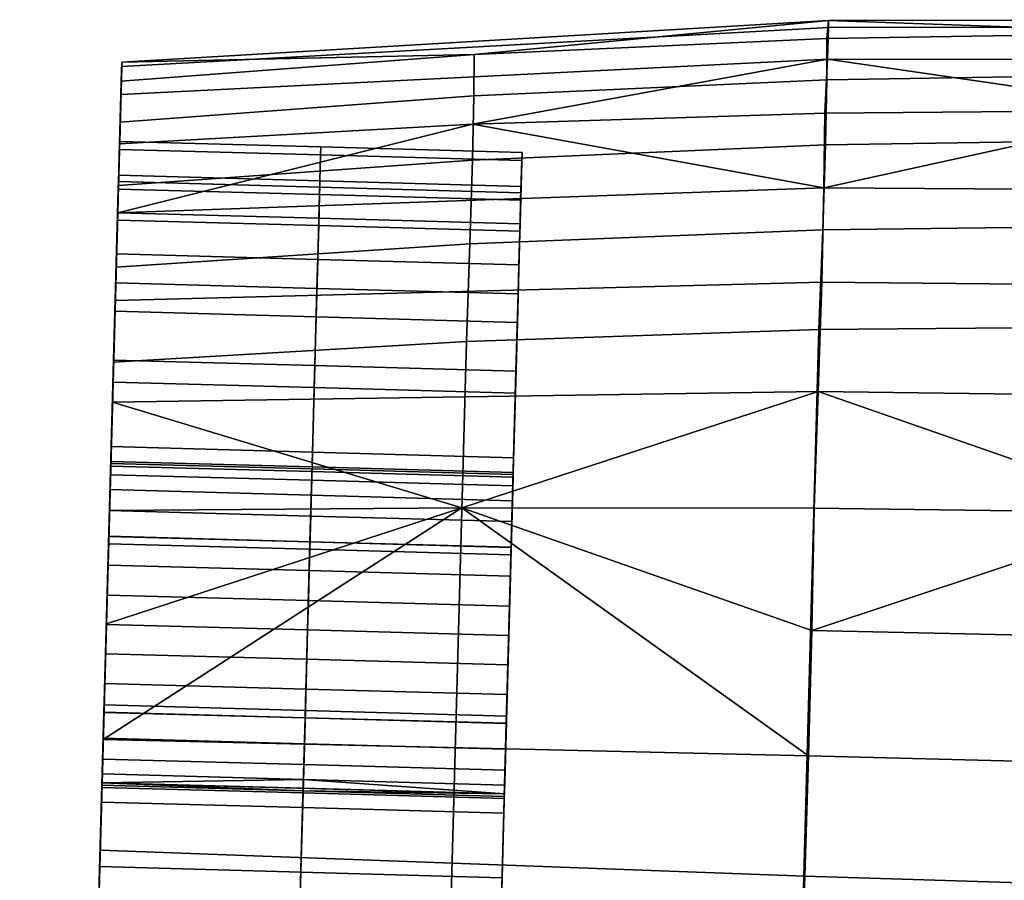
# Model space of a CAD drawing. Header units: millimetres. Extents: x -265 to 265, y -281 to 271.
# Tile 63 of 126: x -256 to -244, y 212 to 223. Entities that reach past the tile are written whole.
import ezdxf

# ---------------------------------------------------------------- set-up
doc = ezdxf.new("R2010")
doc.units = ezdxf.units.MM
doc.header["$MEASUREMENT"] = 0
doc.layers.add('podrucky', color=7, linetype='Continuous', true_color=0x000000)

msp = doc.modelspace()

# ---------------------------------------------------------------- meshes
at = {"layer": 'podrucky'}
mesh = msp.add_polyface(dxfattribs=at)
corners = [(-237.496, 213.26, 597.086), (-246.228, 213.487, 597.342), (-246.189, 215.041, 597.218), (-237.452, 214.853, 596.969), (-228.768, 213.007, 597.343), (-228.721, 214.561, 597.218), (-246.16, 216.559, 597.401), (-241.784, 216.505, 597.224), (-237.409, 216.407, 597.165), (-250.537, 216.567, 597.696), (-233.037, 216.265, 597.224), (-241.678, 220.072, 610.86), (-246.052, 220.017, 610.764), (-246.099, 218.779, 611.66), (-241.72, 218.819, 611.784), (-241.646, 221.138, 609.683), (-246.019, 221.073, 609.617), (-241.626, 221.95, 608.318), (-246.001, 221.879, 608.282), (-237.31, 220.01, 610.892), (-237.345, 218.752, 611.826), (-237.281, 221.08, 609.705), (-237.258, 221.893, 608.329), (-232.947, 219.831, 610.86), (-232.974, 218.578, 611.784), (-232.92, 220.898, 609.683), (-232.896, 221.709, 608.317), (-250.385, 221.681, 608.224), (-246, 222.394, 606.843), (-250.382, 222.194, 606.835), (-241.62, 222.466, 606.848), (-237.244, 222.409, 606.85), (-232.873, 222.225, 606.848), (-237.241, 222.534, 603.702), (-245.979, 222.532, 603.773), (-245.98, 222.616, 605.331), (-237.238, 222.627, 605.298), (-237.252, 222.125, 602.157), (-245.994, 222.139, 602.264), (-228.52, 222.052, 603.773), (-228.513, 222.135, 605.331), (-228.525, 221.658, 602.264), (-241.646, 221.502, 600.786), (-246.025, 221.467, 600.891), (-237.271, 221.434, 600.751), (-250.405, 221.328, 601.065), (-232.899, 221.262, 600.786), (-237.33, 219.281, 598.453), (-246.065, 219.366, 598.649), (-246.038, 220.539, 599.676), (-237.297, 220.482, 599.506), (-237.368, 217.894, 597.66), (-246.107, 218.01, 597.878), (-228.606, 218.885, 598.649), (-228.569, 220.059, 599.676), (-228.639, 217.53, 597.878)]
mesh.append_faces([[corners[k] for k in face] for face in [(0, 1, 2, 3), (4, 0, 3, 5), (2, 6, 7, 7), (3, 2, 7, 8), (9, 2, 1, 1), (9, 6, 2, 2), (8, 10, 3, 3), (11, 12, 13, 14), (15, 16, 12, 11), (17, 18, 16, 15), (19, 11, 14, 20), (21, 15, 11, 19), (22, 17, 15, 21), (23, 19, 20, 24), (25, 21, 19, 23), (26, 22, 21, 25), (27, 18, 28, 29), (18, 17, 30, 28), (31, 30, 17, 22), (26, 32, 31, 22), (33, 34, 35, 36), (37, 38, 34, 33), (39, 33, 36, 40), (41, 37, 33, 39), (28, 35, 29, 29), (36, 30, 31, 31), (30, 36, 35, 35), (36, 31, 32, 32), (28, 30, 35, 35), (38, 42, 43, 43), (38, 37, 44, 42), (45, 38, 43, 43), (46, 44, 37, 37), (41, 46, 37, 37), (32, 40, 36, 36), (47, 48, 49, 50), (51, 52, 48, 47), (53, 47, 50, 54), (55, 51, 47, 53), (50, 42, 44, 44), (42, 50, 49, 49), (50, 44, 46, 46), (43, 42, 49, 49), (9, 52, 6, 6), (52, 7, 6, 6), (52, 51, 8, 7), (51, 10, 8, 8), (46, 54, 50, 50)]])
mesh = msp.add_polyface(dxfattribs=at)
corners = [(-249.791, 220.878, 606.058), (-249.812, 220.093, 606.991), (-249.8, 220.557, 607.175), (-249.827, 219.583, 607.976), (-249.815, 220.001, 608.249), (-249.846, 218.868, 608.855), (-249.805, 220.387, 605.967), (-249.788, 220.979, 604.966), (-249.802, 220.479, 604.966), (-249.805, 220.387, 603.965), (-249.836, 219.222, 609.209), (-249.87, 217.989, 609.57), (-249.863, 218.263, 609.988), (-249.897, 217.005, 610.08), (-249.812, 220.093, 602.942), (-249.791, 220.878, 603.874), (-249.8, 220.557, 602.758), (-249.827, 219.583, 601.957), (-249.846, 218.868, 601.077), (-249.815, 220.001, 601.683), (-249.87, 217.989, 600.363), (-249.836, 219.222, 600.724), (-249.897, 217.005, 599.852), (-249.863, 218.263, 599.944), (-252.299, 220.626, 602.758), (-252.314, 220.07, 601.683), (-249.815, 220.001, 601.683), (-249.8, 220.557, 602.758), (-252.29, 220.947, 603.874), (-249.791, 220.878, 603.874), (-252.336, 219.291, 600.724), (-249.836, 219.222, 600.724), (-252.287, 221.047, 604.966), (-249.788, 220.979, 604.966), (-252.299, 220.626, 607.175), (-252.29, 220.947, 606.058), (-249.791, 220.878, 606.058), (-249.8, 220.557, 607.175), (-252.314, 220.07, 608.249), (-249.815, 220.001, 608.249), (-252.336, 219.291, 609.209), (-249.836, 219.222, 609.209), (-252.312, 220.161, 602.942), (-249.812, 220.093, 602.942), (-249.827, 219.583, 601.957), (-252.326, 219.651, 601.957), (-252.304, 220.456, 603.965), (-249.805, 220.387, 603.965), (-249.846, 218.868, 601.077), (-252.345, 218.937, 601.077), (-252.301, 220.547, 604.966), (-249.802, 220.479, 604.966), (-252.312, 220.161, 606.991), (-249.812, 220.093, 606.991), (-249.805, 220.387, 605.967), (-252.304, 220.456, 605.967), (-252.326, 219.651, 607.976), (-249.827, 219.583, 607.976), (-252.345, 218.937, 608.855), (-249.846, 218.868, 608.855), (-246.052, 220.017, 610.764), (-250.436, 219.844, 610.604), (-250.479, 218.631, 611.452), (-246.099, 218.779, 611.66), (-246.019, 221.073, 609.617), (-250.403, 220.884, 609.508), (-246.001, 221.879, 608.282), (-250.385, 221.681, 608.224), (-254.759, 222.1, 605.429), (-250.382, 222.194, 606.835), (-245.98, 222.616, 605.331), (-245.979, 222.532, 603.773), (-254.761, 222.047, 603.986), (-254.771, 221.698, 602.584), (-245.994, 222.139, 602.264), (-246.025, 221.467, 600.891), (-246.038, 220.539, 599.676), (-250.405, 221.328, 601.065), (-254.811, 220.229, 600.185), (-246.065, 219.366, 598.649), (-254.841, 219.14, 599.238), (-254.875, 217.879, 598.534), (-246.107, 218.01, 597.878)]
mesh.append_faces([[corners[k] for k in face] for face in [(0, 1, 2, 2), (3, 2, 1, 1), (2, 3, 4, 4), (5, 4, 3, 3), (6, 0, 7, 7), (7, 8, 6, 6), (6, 1, 0, 0), (9, 8, 7, 7), (4, 5, 10, 10), (11, 10, 5, 5), (10, 11, 12, 12), (13, 12, 11, 11), (14, 15, 16, 16), (15, 14, 9, 9), (9, 7, 15, 15), (17, 14, 16, 16), (18, 17, 19, 19), (16, 19, 17, 17), (20, 18, 21, 21), (19, 21, 18, 18), (22, 20, 23, 23), (21, 23, 20, 20), (24, 25, 26, 27), (28, 24, 27, 29), (25, 30, 31, 26), (32, 28, 29, 33), (34, 35, 36, 37), (38, 34, 37, 39), (40, 38, 39, 41), (33, 36, 35, 32), (42, 43, 44, 45), (46, 47, 43, 42), (45, 44, 48, 49), (50, 51, 47, 46), (52, 53, 54, 55), (56, 57, 53, 52), (58, 59, 57, 56), (51, 50, 55, 54), (60, 61, 62, 63), (64, 65, 61, 60), (66, 67, 65, 64), (68, 69, 70, 70), (70, 71, 72, 68), (73, 72, 71, 74), (75, 76, 77, 77), (78, 77, 76, 76), (76, 79, 80, 78), (81, 80, 79, 82)]])
mesh = msp.add_polyface(dxfattribs=at)
corners = [(-254.835, 219.359, 600.724), (-254.861, 218.4, 599.944), (-252.362, 218.332, 599.944), (-252.336, 219.291, 600.724), (-254.813, 220.138, 601.683), (-252.314, 220.07, 601.683), (-254.798, 220.695, 602.758), (-252.299, 220.626, 602.758), (-254.789, 221.016, 603.874), (-252.29, 220.947, 603.874), (-254.786, 221.116, 604.966), (-252.287, 221.047, 604.966), (-252.29, 220.947, 606.058), (-254.789, 221.016, 606.058), (-254.798, 220.695, 607.175), (-252.299, 220.626, 607.175), (-254.813, 220.138, 608.249), (-252.314, 220.07, 608.249), (-254.861, 218.4, 609.988), (-254.835, 219.359, 609.209), (-252.336, 219.291, 609.209), (-252.362, 218.332, 609.988), (-254.825, 219.72, 601.957), (-252.326, 219.651, 601.957), (-252.345, 218.937, 601.077), (-254.845, 219.006, 601.077), (-254.811, 220.23, 602.942), (-252.312, 220.161, 602.942), (-254.803, 220.524, 603.965), (-252.304, 220.456, 603.965), (-254.8, 220.616, 604.966), (-252.301, 220.547, 604.966), (-254.803, 220.524, 605.967), (-252.304, 220.456, 605.967), (-254.811, 220.23, 606.991), (-252.312, 220.161, 606.991), (-254.825, 219.72, 607.976), (-252.326, 219.651, 607.976), (-254.845, 219.006, 608.855), (-252.345, 218.937, 608.855), (-254.803, 220.524, 605.967), (-254.912, 216.532, 606.38), (-254.811, 220.23, 606.991), (-254.897, 217.084, 604.602), (-254.896, 217.117, 604.966), (-254.8, 220.616, 604.966), (-254.803, 220.524, 603.965), (-254.931, 215.854, 603.107), (-254.811, 220.23, 602.942), (-254.825, 219.72, 601.957), (-254.801, 220.57, 609.354), (-254.861, 218.4, 609.988), (-254.829, 219.554, 610.38), (-254.813, 220.138, 608.249), (-254.835, 219.359, 609.209), (-254.789, 221.016, 606.058), (-254.766, 221.865, 606.823), (-254.759, 222.1, 605.429), (-254.761, 222.047, 603.986), (-254.786, 221.116, 604.966), (-254.78, 221.354, 608.141), (-254.798, 220.695, 607.175), (-254.789, 221.016, 603.874), (-254.771, 221.698, 602.584), (-254.813, 220.138, 601.683), (-254.787, 221.085, 601.31), (-254.798, 220.695, 602.758), (-254.811, 220.229, 600.185), (-254.835, 219.359, 600.724), (-254.841, 219.14, 599.238), (-254.861, 218.4, 599.944), (-254.829, 219.554, 610.38), (-254.862, 218.376, 611.161), (-250.479, 218.631, 611.452), (-250.436, 219.844, 610.604), (-254.78, 221.354, 608.141), (-254.801, 220.57, 609.354), (-250.403, 220.884, 609.508), (-250.385, 221.681, 608.224), (-254.766, 221.865, 606.823), (-250.382, 222.194, 606.835), (-254.759, 222.1, 605.429), (-254.771, 221.698, 602.584), (-245.994, 222.139, 602.264), (-250.405, 221.328, 601.065), (-254.787, 221.085, 601.31), (-254.811, 220.229, 600.185)]
mesh.append_faces([[corners[k] for k in face] for face in [(0, 1, 2, 3), (4, 0, 3, 5), (6, 4, 5, 7), (8, 6, 7, 9), (10, 8, 9, 11), (11, 12, 13, 10), (14, 13, 12, 15), (16, 14, 15, 17), (18, 19, 20, 21), (19, 16, 17, 20), (22, 23, 24, 25), (26, 27, 23, 22), (28, 29, 27, 26), (30, 31, 29, 28), (31, 30, 32, 33), (34, 35, 33, 32), (36, 37, 35, 34), (38, 39, 37, 36), (40, 41, 42, 42), (43, 44, 45, 45), (43, 45, 46, 46), (47, 48, 49, 49), (50, 51, 52, 52), (53, 54, 50, 50), (51, 50, 54, 54), (55, 56, 57, 57), (57, 58, 59, 59), (60, 56, 61, 61), (60, 61, 53, 53), (57, 59, 55, 55), (58, 62, 59, 59), (56, 55, 61, 61), (53, 50, 60, 60), (63, 62, 58, 58), (64, 63, 65, 65), (62, 63, 66, 66), (65, 67, 68, 68), (66, 63, 64, 64), (65, 68, 64, 64), (69, 70, 67, 67), (67, 70, 68, 68), (71, 72, 73, 74), (75, 76, 77, 78), (79, 75, 78, 80), (76, 71, 74, 77), (81, 79, 80, 80), (82, 83, 84, 85), (86, 85, 84, 84)]])
mesh = msp.add_polyface(dxfattribs=at)
corners = [(-250.009, 212.957, 610.08), (-250.014, 212.773, 610.545), (-249.98, 213.98, 610.374), (-250.07, 210.74, 609.209), (-250.043, 211.699, 609.988), (-250.036, 211.972, 609.57), (-250.009, 212.957, 599.852), (-250.043, 211.699, 599.944), (-250.036, 211.972, 600.363), (-250.07, 210.74, 600.724), (-249.98, 213.98, 599.558), (-250.014, 212.773, 599.387), (-221.041, 175.009, 623.078), (-220.777, 184.611, 617.262), (-220.537, 193.355, 623.825), (-219.875, 217.414, 611.161), (-219.814, 219.608, 609.354), (-219.793, 220.392, 608.141), (-220.076, 210.121, 599.247), (-219.779, 220.903, 606.823), (-220.753, 185.489, 627.436), (-219.889, 216.917, 598.534), (-220.042, 211.352, 598.553), (-237.538, 211.721, 597.517), (-246.273, 211.99, 597.775), (-246.228, 213.487, 597.342), (-237.496, 213.26, 597.086), (-237.576, 210.326, 598.228), (-246.323, 210.635, 598.483), (-228.805, 211.509, 597.776), (-228.768, 213.007, 597.343), (-228.83, 210.154, 598.483), (-246.871, 190.697, 611.569), (-238.13, 190.201, 611.115), (-242.677, 184.034, 615.321), (-247.045, 184.39, 615.709), (-238.305, 183.835, 615.192), (-251.407, 184.903, 616.356), (-220.004, 212.727, 598.114), (-220.042, 211.352, 598.553), (-229.378, 190.216, 611.57), (-229.552, 183.909, 615.71), (-233.93, 183.794, 615.321), (-220.076, 210.121, 599.247), (-220.777, 184.611, 617.262), (-225.167, 184.182, 616.357), (-246.742, 195.387, 625.258), (-251.131, 194.961, 624.661), (-251.371, 186.746, 628.662), (-246.991, 186.923, 629.539), (-246.099, 218.779, 611.66), (-250.479, 218.631, 611.452), (-242.359, 195.594, 625.617), (-242.606, 186.98, 630.066), (-241.72, 218.819, 611.784), (-237.982, 195.582, 625.736), (-238.221, 186.919, 630.241), (-237.345, 218.752, 611.826), (-233.612, 195.353, 625.616), (-233.839, 186.739, 630.065), (-232.974, 218.578, 611.784), (-229.249, 194.905, 625.257), (-229.466, 186.44, 629.538), (-228.605, 218.297, 611.659), (-224.891, 194.239, 624.66), (-225.103, 186.023, 628.661), (-224.24, 217.909, 611.452), (-220.753, 185.489, 627.436), (-220.537, 193.355, 623.825), (-219.875, 217.414, 611.161)]
mesh.append_faces([[corners[k] for k in face] for face in [(0, 1, 2, 2), (3, 4, 5, 5), (0, 5, 4, 4), (0, 4, 1, 1), (6, 7, 8, 8), (9, 8, 7, 7), (10, 11, 6, 6), (7, 6, 11, 11), (12, 13, 14, 14), (13, 15, 14, 14), (13, 16, 15, 15), (16, 13, 17, 17), (18, 19, 13, 13), (17, 13, 19, 19), (20, 12, 14, 14), (21, 18, 22, 22), (23, 24, 25, 26), (27, 28, 24, 23), (29, 23, 26, 30), (31, 27, 23, 29), (32, 28, 27, 33), (32, 34, 35, 35), (34, 33, 36, 36), (37, 32, 35, 35), (34, 32, 33, 33), (29, 30, 38, 39), (33, 27, 31, 40), (41, 42, 40, 40), (42, 33, 40, 40), (36, 33, 42, 42), (40, 31, 43, 44), (45, 40, 44, 44), (41, 40, 45, 45), (39, 43, 31, 29), (46, 47, 48, 49), (50, 51, 47, 46), (52, 46, 49, 53), (54, 50, 46, 52), (55, 52, 53, 56), (57, 54, 52, 55), (58, 55, 56, 59), (60, 57, 55, 58), (61, 58, 59, 62), (63, 60, 58, 61), (64, 61, 62, 65), (66, 63, 61, 64), (64, 65, 67, 68), (66, 64, 68, 69)]])
mesh = msp.add_polyface(dxfattribs=at)
corners = [(-254.897, 217.084, 604.602), (-254.9, 216.977, 604.23), (-252.401, 216.908, 604.23), (-252.398, 217.015, 604.602), (-254.896, 217.117, 604.966), (-252.397, 217.049, 604.966), (-249.899, 216.947, 604.602), (-249.898, 216.98, 604.966), (-252.398, 217.015, 605.33), (-254.897, 217.084, 605.33), (-254.9, 216.977, 605.702), (-252.401, 216.908, 605.702), (-249.899, 216.947, 605.33), (-249.902, 216.84, 605.702), (-254.861, 218.4, 599.944), (-254.891, 217.326, 599.387), (-252.392, 217.257, 599.387), (-252.362, 218.332, 599.944), (-249.893, 217.188, 599.387), (-249.863, 218.263, 599.944), (-252.336, 219.291, 600.724), (-249.836, 219.222, 600.724), (-254.891, 217.326, 610.545), (-254.861, 218.4, 609.988), (-252.362, 218.332, 609.988), (-252.392, 217.257, 610.545), (-252.336, 219.291, 609.209), (-249.836, 219.222, 609.209), (-249.863, 218.263, 609.988), (-249.893, 217.188, 610.545), (-254.869, 218.127, 600.363), (-252.37, 218.058, 600.363), (-252.396, 217.073, 599.852), (-254.896, 217.142, 599.852), (-254.845, 219.006, 601.077), (-252.345, 218.937, 601.077), (-249.87, 217.989, 600.363), (-249.897, 217.005, 599.852), (-249.846, 218.868, 601.077), (-254.869, 218.127, 609.57), (-252.37, 218.058, 609.57), (-252.345, 218.937, 608.855), (-254.845, 219.006, 608.855), (-254.896, 217.142, 610.08), (-252.396, 217.073, 610.08), (-249.87, 217.989, 609.57), (-249.846, 218.868, 608.855), (-249.897, 217.005, 610.08), (-254.825, 219.72, 607.976), (-254.811, 220.23, 606.991), (-254.931, 215.854, 606.826), (-254.9, 216.977, 605.702), (-254.8, 220.616, 604.966), (-254.897, 217.084, 605.33), (-254.896, 217.117, 604.966), (-254.803, 220.524, 605.967), (-254.845, 219.006, 608.855), (-254.951, 215.118, 606.966), (-255.034, 212.11, 609.57), (-254.869, 218.127, 609.57), (-254.921, 216.212, 606.64), (-254.905, 216.792, 606.061), (-254.912, 216.532, 606.38), (-254.803, 220.524, 603.965), (-254.811, 220.23, 602.942), (-254.905, 216.792, 603.872), (-254.9, 216.977, 604.23), (-254.897, 217.084, 604.602), (-254.951, 215.118, 602.966), (-254.825, 219.72, 601.957), (-254.845, 219.006, 601.077), (-254.912, 216.532, 603.552), (-254.921, 216.212, 603.292), (-254.931, 215.854, 603.107), (-254.941, 215.482, 603), (-254.891, 217.326, 610.545), (-254.829, 219.554, 610.38), (-254.861, 218.4, 609.988), (-254.921, 216.21, 610.866), (-254.951, 215.118, 610.966), (-254.862, 218.376, 611.161), (-254.891, 217.326, 599.387), (-254.861, 218.4, 599.944), (-254.841, 219.14, 599.238), (-254.875, 217.879, 598.534), (-254.921, 216.21, 599.066), (-246.107, 218.01, 597.878), (-250.537, 216.567, 597.696), (-254.875, 217.879, 598.534)]
mesh.append_faces([[corners[k] for k in face] for face in [(0, 1, 2, 3), (4, 0, 3, 5), (5, 3, 6, 7), (5, 8, 9, 4), (10, 9, 8, 11), (11, 8, 12, 13), (7, 12, 8, 5), (14, 15, 16, 17), (17, 16, 18, 19), (20, 17, 19, 21), (22, 23, 24, 25), (24, 26, 27, 28), (25, 24, 28, 29), (30, 31, 32, 33), (34, 35, 31, 30), (31, 36, 37, 32), (35, 38, 36, 31), (39, 40, 41, 42), (43, 44, 40, 39), (40, 45, 46, 41), (44, 47, 45, 40), (48, 49, 50, 50), (51, 52, 53, 53), (52, 54, 53, 53), (55, 52, 51, 51), (56, 48, 57, 57), (58, 59, 56, 56), (49, 60, 50, 50), (61, 55, 51, 51), (60, 49, 62, 62), (61, 62, 55, 55), (63, 64, 65, 65), (63, 66, 67, 67), (68, 69, 70, 70), (66, 63, 65, 65), (71, 64, 72, 72), (72, 64, 73, 73), (68, 74, 69, 69), (65, 64, 71, 71), (75, 76, 77, 77), (78, 79, 80, 80), (80, 75, 78, 78), (76, 75, 80, 80), (81, 82, 83, 83), (83, 84, 81, 81), (84, 85, 81, 81), (86, 87, 88, 88)]])
mesh = msp.add_polyface(dxfattribs=at)
corners = [(-254.981, 214.024, 603.292), (-254.99, 213.705, 603.552), (-252.491, 213.636, 603.552), (-252.482, 213.956, 603.292), (-254.972, 214.382, 603.107), (-252.473, 214.314, 603.107), (-252.462, 214.686, 603), (-252.452, 215.05, 602.966), (-254.951, 215.118, 602.966), (-254.961, 214.754, 603), (-254.931, 215.854, 603.107), (-254.941, 215.482, 603), (-252.442, 215.413, 603), (-252.432, 215.785, 603.107), (-252.432, 215.785, 606.826), (-252.442, 215.413, 606.933), (-254.941, 215.482, 606.933), (-254.931, 215.854, 606.826), (-254.951, 215.118, 606.966), (-252.452, 215.05, 606.966), (-252.462, 214.686, 606.933), (-254.961, 214.754, 606.933), (-254.972, 214.382, 606.826), (-252.473, 214.314, 606.826), (-254.981, 214.024, 606.64), (-252.482, 213.956, 606.64), (-254.99, 213.705, 606.38), (-252.491, 213.636, 606.38), (-254.997, 213.445, 606.061), (-252.498, 213.376, 606.061), (-252.482, 213.958, 599.066), (-252.452, 215.05, 598.966), (-254.951, 215.118, 598.966), (-254.981, 214.027, 599.066), (-252.452, 215.05, 610.966), (-252.482, 213.958, 610.866), (-254.981, 214.027, 610.866), (-254.951, 215.118, 610.966), (-252.479, 214.049, 599.558), (-254.979, 214.118, 599.558), (-254.951, 215.118, 599.466), (-252.452, 215.05, 599.466), (-254.924, 216.119, 599.558), (-252.425, 216.05, 599.558), (-252.508, 213.026, 599.852), (-255.007, 213.094, 599.852), (-254.951, 215.118, 610.466), (-252.452, 215.05, 610.466), (-252.425, 216.05, 610.374), (-254.924, 216.119, 610.374), (-254.979, 214.118, 610.374), (-252.479, 214.049, 610.374), (-255.007, 213.094, 610.08), (-252.508, 213.026, 610.08), (-254.951, 215.118, 606.966), (-254.825, 219.72, 607.976), (-254.941, 215.482, 606.933), (-254.931, 215.854, 606.826), (-254.924, 216.119, 610.374), (-254.896, 217.142, 610.08), (-254.979, 214.118, 610.374), (-255.007, 213.094, 610.08), (-254.869, 218.127, 609.57), (-254.869, 218.127, 600.363), (-255.059, 211.231, 601.077), (-254.845, 219.006, 601.077), (-254.924, 216.119, 599.558), (-255.007, 213.094, 599.852), (-254.896, 217.142, 599.852), (-254.931, 215.854, 603.107), (-254.825, 219.72, 601.957), (-254.941, 215.482, 603), (-255.034, 212.11, 600.363), (-254.951, 215.118, 602.966), (-254.951, 215.118, 599.466), (-254.979, 214.118, 599.558), (-255.059, 211.231, 608.855), (-255.034, 212.11, 609.57), (-254.845, 219.006, 608.855), (-254.951, 215.118, 610.466), (-254.961, 214.754, 606.933), (-255.078, 210.517, 607.976), (-255.078, 210.517, 601.957), (-254.961, 214.754, 603), (-254.912, 216.531, 598.11), (-254.951, 215.118, 598.966), (-254.875, 217.879, 598.534), (-254.951, 215.125, 597.966), (-254.921, 216.21, 599.066), (-254.991, 213.689, 598.114), (-254.981, 214.027, 599.066), (-250.537, 216.567, 597.696), (-254.991, 213.689, 598.114), (-254.951, 215.125, 597.966), (-254.875, 217.879, 598.534), (-254.912, 216.531, 598.11)]
mesh.append_faces([[corners[k] for k in face] for face in [(0, 1, 2, 3), (4, 0, 3, 5), (6, 7, 8, 9), (10, 11, 12, 13), (11, 8, 7, 12), (9, 4, 5, 6), (14, 15, 16, 17), (18, 16, 15, 19), (19, 20, 21, 18), (22, 21, 20, 23), (24, 22, 23, 25), (26, 24, 25, 27), (28, 26, 27, 29), (30, 31, 32, 33), (34, 35, 36, 37), (38, 39, 40, 41), (42, 43, 41, 40), (39, 38, 44, 45), (46, 47, 48, 49), (47, 46, 50, 51), (52, 53, 51, 50), (54, 55, 56, 56), (56, 55, 57, 57), (58, 59, 60, 60), (61, 59, 62, 62), (63, 64, 65, 65), (66, 67, 68, 68), (69, 70, 71, 71), (72, 63, 68, 68), (65, 64, 73, 73), (66, 74, 75, 75), (76, 77, 78, 78), (58, 60, 79, 79), (80, 81, 54, 54), (60, 59, 61, 61), (78, 54, 76, 76), (77, 61, 62, 62), (67, 72, 68, 68), (66, 75, 67, 67), (73, 82, 83, 83), (84, 85, 86, 86), (85, 84, 87, 87), (88, 86, 85, 85), (85, 89, 90, 90), (87, 89, 85, 85), (91, 92, 93, 93), (94, 91, 95, 95)]])
mesh = msp.add_polyface(dxfattribs=at)
corners = [(-252.617, 209.052, 604.966), (-255.113, 209.221, 603.874), (-255.116, 209.121, 604.966), (-252.605, 209.473, 602.758), (-255.104, 209.542, 602.758), (-255.068, 210.877, 600.724), (-255.089, 210.098, 601.683), (-252.59, 210.03, 601.683), (-252.569, 210.809, 600.724), (-250.115, 209.083, 603.874), (-250.106, 209.404, 602.758), (-250.091, 209.961, 601.683), (-255.089, 210.098, 608.249), (-255.068, 210.877, 609.209), (-252.569, 210.809, 609.209), (-252.59, 210.03, 608.249), (-255.104, 209.542, 607.175), (-252.605, 209.473, 607.175), (-255.113, 209.221, 606.058), (-252.614, 209.152, 606.058), (-250.106, 209.404, 607.175), (-250.115, 209.083, 606.058), (-250.118, 208.983, 604.966), (-250.091, 209.961, 608.249), (-252.604, 209.552, 604.966), (-255.103, 209.62, 604.966), (-255.1, 209.712, 603.965), (-252.593, 209.938, 602.942), (-255.092, 210.006, 602.942), (-255.078, 210.517, 601.957), (-252.579, 210.448, 601.957), (-250.102, 209.575, 603.965), (-250.08, 210.379, 601.957), (-250.094, 209.869, 602.942), (-250.104, 209.483, 604.966), (-255.092, 210.006, 606.991), (-252.593, 209.938, 606.991), (-252.579, 210.448, 607.976), (-255.078, 210.517, 607.976), (-255.1, 209.712, 605.967), (-252.601, 209.643, 605.967), (-250.102, 209.575, 605.967), (-250.094, 209.869, 606.991), (-250.08, 210.379, 607.976), (-255.103, 209.62, 604.966), (-255.002, 213.26, 604.23), (-255.1, 209.712, 603.965), (-254.99, 213.705, 603.552), (-255.092, 210.006, 602.942), (-255.523, 194.317, 623.825), (-254.862, 218.376, 611.161), (-254.951, 215.118, 610.966), (-254.981, 214.027, 610.866), (-255.764, 185.573, 617.262), (-255.012, 212.911, 610.545), (-255.042, 211.836, 609.988), (-255.068, 210.877, 609.209), (-255.089, 210.098, 608.249), (-255.104, 209.542, 607.175), (-256.028, 175.971, 623.078), (-255.116, 209.121, 604.966), (-255.113, 209.221, 606.058), (-255.113, 209.221, 603.874), (-255.089, 210.098, 601.683), (-255.104, 209.542, 602.758), (-255.062, 211.083, 599.247), (-254.862, 218.376, 611.161), (-255.523, 194.317, 623.825), (-251.131, 194.961, 624.661), (-250.479, 218.631, 611.452), (-255.74, 186.451, 627.436), (-251.371, 186.746, 628.662)]
mesh.append_faces([[corners[k] for k in face] for face in [(0, 1, 2, 2), (3, 4, 1, 1), (5, 6, 7, 8), (6, 4, 3, 7), (9, 3, 0, 0), (3, 1, 0, 0), (7, 3, 10, 11), (12, 13, 14, 15), (16, 12, 15, 17), (18, 16, 17, 19), (2, 18, 19, 0), (19, 17, 20, 21), (0, 19, 21, 22), (17, 15, 23, 20), (24, 25, 26, 26), (27, 26, 28, 28), (29, 30, 27, 28), (31, 24, 27, 27), (27, 24, 26, 26), (30, 32, 33, 27), (31, 34, 24, 24), (33, 31, 27, 27), (35, 36, 37, 38), (39, 40, 36, 35), (25, 24, 40, 39), (40, 41, 42, 36), (24, 34, 41, 40), (36, 42, 43, 37), (44, 45, 46, 46), (47, 48, 46, 46), (49, 50, 51, 51), (52, 53, 51, 51), (53, 54, 55, 55), (53, 56, 57, 57), (53, 57, 58, 58), (56, 53, 55, 55), (53, 59, 49, 49), (60, 53, 61, 61), (53, 58, 61, 61), (53, 60, 62, 62), (53, 52, 54, 54), (53, 49, 51, 51), (63, 53, 64, 64), (53, 63, 65, 65), (53, 62, 64, 64), (66, 67, 68, 69), (67, 70, 71, 68)]])
mesh = msp.add_polyface(dxfattribs=at)
corners = [(-249.863, 218.263, 609.988), (-249.897, 217.005, 610.08), (-249.893, 217.188, 610.545), (-249.926, 215.981, 610.374), (-249.923, 216.072, 610.866), (-249.953, 214.981, 610.466), (-249.893, 217.188, 599.387), (-249.897, 217.005, 599.852), (-249.863, 218.263, 599.944), (-249.926, 215.981, 599.558), (-249.923, 216.072, 599.066), (-249.983, 213.889, 599.066), (-249.953, 214.981, 599.466), (-249.953, 214.981, 598.966), (-249.983, 213.889, 610.866), (-249.953, 214.981, 610.966), (-249.98, 213.98, 610.374), (-250.014, 212.773, 610.545), (-249.98, 213.98, 599.558), (-250.014, 212.773, 599.387), (-254.991, 213.689, 598.114), (-250.537, 216.567, 597.696), (-246.228, 213.487, 597.342), (-249.902, 216.84, 605.702), (-249.899, 216.947, 605.33), (-250.004, 213.122, 605.702), (-249.898, 216.98, 604.966), (-250.007, 213.015, 605.33), (-249.999, 213.307, 606.061), (-249.907, 216.654, 606.061), (-249.974, 214.245, 606.826), (-249.933, 215.717, 606.826), (-249.923, 216.075, 606.64), (-249.914, 216.395, 606.38), (-249.983, 213.887, 606.64), (-249.992, 213.567, 606.38), (-249.899, 216.947, 604.602), (-250.008, 212.981, 604.966), (-249.914, 216.395, 603.552), (-249.999, 213.307, 603.872), (-249.907, 216.654, 603.872), (-249.923, 216.075, 603.292), (-249.992, 213.567, 603.552), (-249.902, 216.84, 604.23), (-250.004, 213.122, 604.23), (-249.933, 215.717, 603.107), (-249.943, 215.344, 603), (-249.974, 214.245, 603.107), (-249.953, 214.981, 602.966), (-249.963, 214.617, 603), (-249.983, 213.887, 603.292), (-250.007, 213.015, 604.602), (-249.963, 214.617, 606.933), (-249.943, 215.344, 606.933), (-249.953, 214.981, 606.966)]
mesh.append_faces([[corners[k] for k in face] for face in [(0, 1, 2, 2), (3, 2, 1, 1), (2, 3, 4, 4), (5, 4, 3, 3), (6, 7, 8, 8), (9, 7, 6, 6), (10, 9, 6, 6), (11, 12, 13, 13), (10, 13, 12, 12), (10, 12, 9, 9), (14, 15, 5, 5), (4, 5, 15, 15), (16, 14, 5, 5), (17, 14, 16, 16), (12, 11, 18, 18), (19, 18, 11, 11), (20, 21, 22, 22), (23, 24, 25, 25), (26, 27, 24, 24), (23, 28, 29, 29), (30, 31, 32, 32), (32, 33, 34, 34), (29, 35, 33, 33), (26, 36, 37, 37), (38, 39, 40, 40), (41, 42, 38, 38), (43, 40, 44, 44), (45, 46, 47, 47), (46, 48, 49, 49), (41, 45, 50, 50), (36, 43, 51, 51), (52, 53, 31, 31), (31, 30, 52, 52), (30, 32, 34, 34), (33, 35, 34, 34), (28, 23, 25, 25), (27, 25, 24, 24), (29, 28, 35, 35), (26, 37, 27, 27), (50, 45, 47, 47), (47, 46, 49, 49), (50, 42, 41, 41), (39, 44, 40, 40), (42, 39, 38, 38), (44, 51, 43, 43), (36, 51, 37, 37), (52, 54, 53, 53)]])
mesh = msp.add_polyface(dxfattribs=at)
corners = [(-252.507, 213.05, 604.966), (-255.005, 213.152, 604.602), (-255.006, 213.119, 604.966), (-252.503, 213.191, 604.23), (-255.002, 213.26, 604.23), (-254.99, 213.705, 603.552), (-254.997, 213.445, 603.872), (-252.498, 213.376, 603.872), (-252.491, 213.636, 603.552), (-250.007, 213.015, 604.602), (-255.002, 213.26, 605.702), (-254.997, 213.445, 606.061), (-252.498, 213.376, 606.061), (-252.503, 213.191, 605.702), (-255.005, 213.152, 605.33), (-252.506, 213.084, 605.33), (-255.042, 211.836, 599.944), (-255.068, 210.877, 600.724), (-252.569, 210.809, 600.724), (-252.542, 211.768, 599.944), (-255.012, 212.911, 599.387), (-252.513, 212.842, 599.387), (-254.981, 214.027, 599.066), (-252.482, 213.958, 599.066), (-255.012, 212.911, 610.545), (-254.981, 214.027, 610.866), (-252.482, 213.958, 610.866), (-252.513, 212.842, 610.545), (-255.042, 211.836, 609.988), (-252.542, 211.768, 609.988), (-255.068, 210.877, 609.209), (-252.569, 210.809, 609.209), (-255.059, 211.231, 601.077), (-252.559, 211.162, 601.077), (-252.579, 210.448, 601.957), (-255.078, 210.517, 601.957), (-255.034, 212.11, 600.363), (-252.535, 212.041, 600.363), (-255.007, 213.094, 599.852), (-252.508, 213.026, 599.852), (-255.034, 212.11, 609.57), (-252.535, 212.041, 609.57), (-252.508, 213.026, 610.08), (-255.007, 213.094, 610.08), (-255.059, 211.231, 608.855), (-252.559, 211.162, 608.855), (-255.078, 210.517, 607.976), (-252.579, 210.448, 607.976), (-255.078, 210.517, 607.976), (-254.961, 214.754, 606.933), (-254.972, 214.382, 606.826), (-254.981, 214.024, 606.64), (-255.092, 210.006, 606.991), (-254.99, 213.705, 606.38), (-254.997, 213.445, 606.061), (-254.951, 215.118, 606.966), (-255.059, 211.231, 608.855), (-255.1, 209.712, 605.967), (-255.002, 213.26, 605.702), (-255.005, 213.152, 605.33), (-255.103, 209.62, 604.966), (-254.981, 214.024, 603.292), (-254.972, 214.382, 603.107), (-255.092, 210.006, 602.942), (-254.997, 213.445, 603.872), (-254.99, 213.705, 603.552), (-255.1, 209.712, 603.965), (-254.961, 214.754, 603), (-255.078, 210.517, 601.957), (-255.002, 213.26, 604.23), (-255.006, 213.119, 604.966), (-255.005, 213.152, 604.602), (-254.869, 218.127, 600.363), (-255.034, 212.11, 600.363), (-255.059, 211.231, 601.077), (-254.951, 215.118, 602.966), (-255.028, 212.314, 598.553), (-255.012, 212.911, 599.387), (-254.981, 214.027, 599.066), (-254.991, 213.689, 598.114), (-255.062, 211.083, 599.247), (-255.042, 211.836, 599.944), (-255.089, 210.098, 601.683), (-255.068, 210.877, 600.724)]
mesh.append_faces([[corners[k] for k in face] for face in [(0, 1, 2, 2), (3, 4, 1, 1), (5, 6, 7, 8), (6, 4, 3, 7), (3, 1, 9, 9), (1, 0, 9, 9), (10, 11, 12, 13), (14, 10, 13, 15), (2, 14, 15, 0), (16, 17, 18, 19), (20, 16, 19, 21), (22, 20, 21, 23), (24, 25, 26, 27), (28, 24, 27, 29), (30, 28, 29, 31), (32, 33, 34, 35), (36, 37, 33, 32), (38, 39, 37, 36), (40, 41, 42, 43), (44, 45, 41, 40), (46, 47, 45, 44), (48, 49, 50, 50), (50, 51, 52, 52), (53, 54, 52, 52), (52, 51, 53, 53), (55, 48, 56, 56), (50, 52, 48, 48), (57, 58, 59, 59), (54, 58, 57, 57), (54, 57, 52, 52), (60, 57, 59, 59), (61, 62, 63, 63), (64, 65, 66, 66), (65, 61, 63, 63), (62, 67, 68, 68), (66, 69, 64, 64), (60, 70, 71, 71), (60, 59, 70, 70), (72, 73, 74, 74), (75, 74, 68, 68), (62, 68, 63, 63), (60, 71, 69, 69), (76, 77, 78, 78), (76, 78, 79, 79), (80, 77, 76, 76), (80, 81, 77, 77), (82, 83, 80, 80), (81, 80, 83, 83)]])
mesh = msp.add_polyface(dxfattribs=at)
corners = [(-252.482, 213.956, 603.292), (-252.491, 213.636, 603.552), (-249.992, 213.567, 603.552), (-249.983, 213.887, 603.292), (-254.921, 216.212, 603.292), (-254.931, 215.854, 603.107), (-252.432, 215.785, 603.107), (-252.422, 216.144, 603.292), (-254.912, 216.532, 603.552), (-252.413, 216.463, 603.552), (-254.905, 216.792, 603.872), (-252.406, 216.723, 603.872), (-252.462, 214.686, 603), (-252.473, 214.314, 603.107), (-249.974, 214.245, 603.107), (-249.963, 214.617, 603), (-254.9, 216.977, 604.23), (-252.401, 216.908, 604.23), (-252.442, 215.413, 603), (-252.452, 215.05, 602.966), (-249.953, 214.981, 602.966), (-249.943, 215.344, 603), (-249.933, 215.717, 603.107), (-249.923, 216.075, 603.292), (-249.914, 216.395, 603.552), (-249.907, 216.654, 603.872), (-249.902, 216.84, 604.23), (-252.398, 217.015, 604.602), (-249.899, 216.947, 604.602), (-254.905, 216.792, 606.061), (-254.9, 216.977, 605.702), (-252.401, 216.908, 605.702), (-252.406, 216.723, 606.061), (-254.921, 216.212, 606.64), (-254.912, 216.532, 606.38), (-252.413, 216.463, 606.38), (-252.422, 216.144, 606.64), (-254.931, 215.854, 606.826), (-252.432, 215.785, 606.826), (-249.902, 216.84, 605.702), (-249.907, 216.654, 606.061), (-249.914, 216.395, 606.38), (-249.923, 216.075, 606.64), (-249.933, 215.717, 606.826), (-252.452, 215.05, 606.966), (-252.442, 215.413, 606.933), (-249.943, 215.344, 606.933), (-249.953, 214.981, 606.966), (-249.963, 214.617, 606.933), (-249.974, 214.245, 606.826), (-252.473, 214.314, 606.826), (-252.462, 214.686, 606.933), (-252.491, 213.636, 606.38), (-252.482, 213.956, 606.64), (-249.983, 213.887, 606.64), (-249.992, 213.567, 606.38), (-254.891, 217.326, 599.387), (-254.921, 216.21, 599.066), (-252.422, 216.141, 599.066), (-252.392, 217.257, 599.387), (-254.951, 215.118, 598.966), (-252.452, 215.05, 598.966), (-249.953, 214.981, 598.966), (-249.923, 216.072, 599.066), (-249.983, 213.889, 599.066), (-252.482, 213.958, 599.066), (-249.893, 217.188, 599.387), (-252.392, 217.257, 610.545), (-252.422, 216.141, 610.866), (-254.921, 216.21, 610.866), (-254.891, 217.326, 610.545), (-254.951, 215.118, 610.966), (-252.452, 215.05, 610.966), (-249.923, 216.072, 610.866), (-249.953, 214.981, 610.966), (-249.893, 217.188, 610.545), (-249.983, 213.889, 610.866), (-252.482, 213.958, 610.866), (-254.896, 217.142, 599.852), (-252.396, 217.073, 599.852), (-252.425, 216.05, 599.558), (-254.924, 216.119, 599.558), (-249.926, 215.981, 599.558), (-249.953, 214.981, 599.466), (-252.452, 215.05, 599.466), (-249.98, 213.98, 599.558), (-252.479, 214.049, 599.558), (-249.897, 217.005, 599.852), (-252.396, 217.073, 610.08), (-254.896, 217.142, 610.08), (-254.924, 216.119, 610.374), (-252.425, 216.05, 610.374), (-252.452, 215.05, 610.466), (-249.953, 214.981, 610.466), (-249.926, 215.981, 610.374), (-249.897, 217.005, 610.08), (-252.479, 214.049, 610.374), (-249.98, 213.98, 610.374), (-254.951, 215.125, 597.966), (-254.912, 216.531, 598.11), (-250.537, 216.567, 597.696)]
mesh.append_faces([[corners[k] for k in face] for face in [(0, 1, 2, 3), (4, 5, 6, 7), (8, 4, 7, 9), (10, 8, 9, 11), (12, 13, 14, 15), (16, 10, 11, 17), (13, 0, 3, 14), (18, 19, 20, 21), (15, 20, 19, 12), (21, 22, 6, 18), (7, 6, 22, 23), (9, 7, 23, 24), (17, 11, 25, 26), (27, 17, 26, 28), (11, 9, 24, 25), (29, 30, 31, 32), (33, 34, 35, 36), (37, 33, 36, 38), (34, 29, 32, 35), (32, 31, 39, 40), (36, 35, 41, 42), (38, 36, 42, 43), (35, 32, 40, 41), (44, 45, 46, 47), (45, 38, 43, 46), (48, 49, 50, 51), (47, 48, 51, 44), (52, 53, 54, 55), (53, 50, 49, 54), (56, 57, 58, 59), (57, 60, 61, 58), (58, 61, 62, 63), (64, 62, 61, 65), (63, 66, 59, 58), (67, 68, 69, 70), (71, 69, 68, 72), (72, 68, 73, 74), (68, 67, 75, 73), (74, 76, 77, 72), (78, 79, 80, 81), (80, 82, 83, 84), (85, 86, 84, 83), (82, 80, 79, 87), (88, 89, 90, 91), (92, 93, 94, 91), (91, 94, 95, 88), (93, 92, 96, 97), (98, 99, 100, 100)]])
mesh = msp.add_polyface(dxfattribs=at)
corners = [(-252.498, 213.376, 603.872), (-252.503, 213.191, 604.23), (-250.004, 213.122, 604.23), (-249.999, 213.307, 603.872), (-252.491, 213.636, 603.552), (-249.992, 213.567, 603.552), (-250.007, 213.015, 604.602), (-252.507, 213.05, 604.966), (-250.008, 212.981, 604.966), (-252.498, 213.376, 606.061), (-252.491, 213.636, 606.38), (-249.992, 213.567, 606.38), (-249.999, 213.307, 606.061), (-252.506, 213.084, 605.33), (-252.503, 213.191, 605.702), (-250.004, 213.122, 605.702), (-250.007, 213.015, 605.33), (-250.091, 209.961, 608.249), (-250.07, 210.74, 609.209), (-250.06, 211.093, 608.855), (-250.036, 211.972, 609.57), (-250.106, 209.404, 607.175), (-250.08, 210.379, 607.976), (-250.115, 209.083, 606.058), (-250.094, 209.869, 606.991), (-250.102, 209.575, 605.967), (-250.118, 208.983, 604.966), (-250.036, 211.972, 600.363), (-250.07, 210.74, 600.724), (-250.06, 211.093, 601.077), (-250.091, 209.961, 601.683), (-250.104, 209.483, 604.966), (-250.102, 209.575, 603.965), (-250.115, 209.083, 603.874), (-250.094, 209.869, 602.942), (-250.08, 210.379, 601.957), (-250.106, 209.404, 602.758), (-252.542, 211.768, 599.944), (-252.569, 210.809, 600.724), (-250.07, 210.74, 600.724), (-250.043, 211.699, 599.944), (-252.59, 210.03, 601.683), (-250.091, 209.961, 601.683), (-252.482, 213.958, 599.066), (-252.513, 212.842, 599.387), (-250.014, 212.773, 599.387), (-249.983, 213.889, 599.066), (-250.115, 209.083, 603.874), (-252.617, 209.052, 604.966), (-250.118, 208.983, 604.966), (-250.106, 209.404, 602.758), (-252.605, 209.473, 602.758), (-249.983, 213.889, 610.866), (-250.014, 212.773, 610.545), (-252.513, 212.842, 610.545), (-252.482, 213.958, 610.866), (-252.569, 210.809, 609.209), (-252.542, 211.768, 609.988), (-250.043, 211.699, 609.988), (-250.07, 210.74, 609.209), (-252.59, 210.03, 608.249), (-250.091, 209.961, 608.249), (-252.535, 212.041, 600.363), (-250.036, 211.972, 600.363), (-250.06, 211.093, 601.077), (-252.559, 211.162, 601.077), (-250.08, 210.379, 601.957), (-252.579, 210.448, 601.957), (-252.479, 214.049, 599.558), (-249.98, 213.98, 599.558), (-250.009, 212.957, 599.852), (-252.508, 213.026, 599.852), (-249.98, 213.98, 610.374), (-252.479, 214.049, 610.374), (-252.508, 213.026, 610.08), (-250.009, 212.957, 610.08), (-252.559, 211.162, 608.855), (-250.06, 211.093, 608.855), (-250.036, 211.972, 609.57), (-252.535, 212.041, 609.57), (-252.579, 210.448, 607.976), (-250.08, 210.379, 607.976), (-246.228, 213.487, 597.342), (-246.273, 211.99, 597.775), (-255.028, 212.314, 598.553), (-254.991, 213.689, 598.114), (-255.062, 211.083, 599.247), (-246.323, 210.635, 598.483), (-251.407, 184.903, 616.356), (-255.764, 185.573, 617.262), (-246.871, 190.697, 611.569)]
mesh.append_faces([[corners[k] for k in face] for face in [(0, 1, 2, 3), (4, 0, 3, 5), (6, 7, 8, 8), (2, 1, 6, 6), (9, 10, 11, 12), (13, 14, 15, 16), (7, 13, 16, 8), (14, 9, 12, 15), (17, 18, 19, 19), (20, 19, 18, 18), (21, 17, 22, 22), (19, 22, 17, 17), (23, 24, 25, 25), (24, 23, 21, 21), (21, 22, 24, 24), (26, 23, 25, 25), (27, 28, 29, 29), (30, 29, 28, 28), (26, 31, 32, 32), (32, 33, 26, 26), (26, 25, 31, 31), (34, 33, 32, 32), (29, 30, 35, 35), (36, 35, 30, 30), (35, 36, 34, 34), (33, 34, 36, 36), (37, 38, 39, 40), (38, 41, 42, 39), (43, 44, 45, 46), (44, 37, 40, 45), (47, 48, 49, 49), (50, 51, 47, 47), (52, 53, 54, 55), (56, 57, 58, 59), (60, 56, 59, 61), (57, 54, 53, 58), (62, 63, 64, 65), (65, 64, 66, 67), (68, 69, 70, 71), (71, 70, 63, 62), (72, 73, 74, 75), (76, 77, 78, 79), (80, 81, 77, 76), (79, 78, 75, 74), (82, 83, 84, 85), (86, 84, 83, 87), (88, 89, 90, 90), (89, 86, 87, 90)]])

doc.saveas('drawing.dxf')
